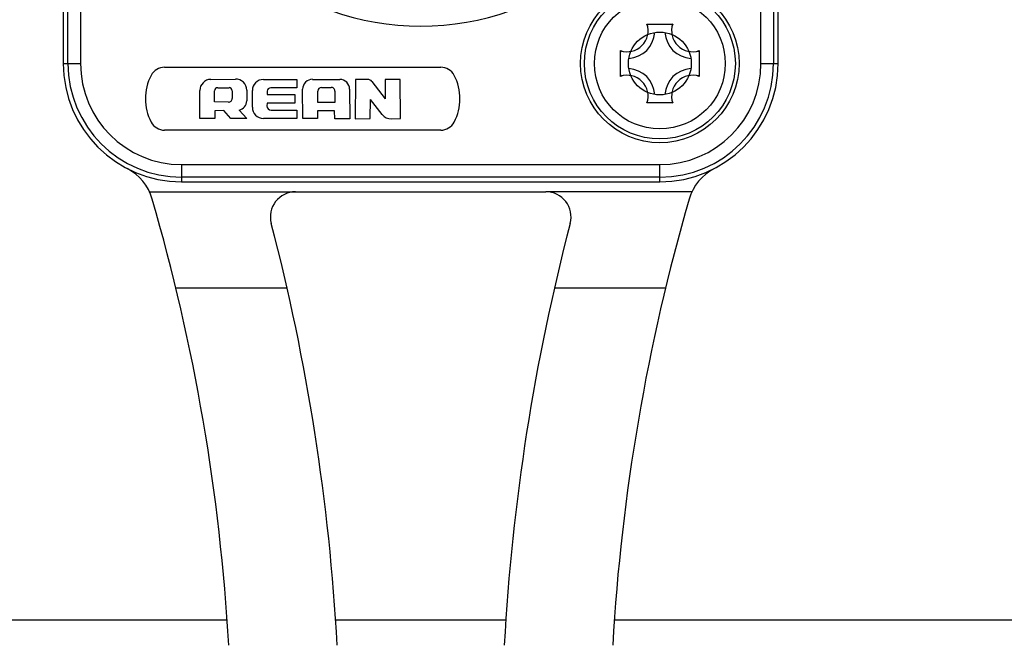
# Model space of a CAD drawing. Header units: millimetres. Extents: x 0 to 420, y 0 to 297.
# Tile 142 of 256: x 134.03 to 137.94, y 132.69 to 135.18. Entities that reach past the tile are written whole.
import ezdxf

# ---------------------------------------------------------------- set-up
doc = ezdxf.new("R2010")
doc.units = ezdxf.units.MM
doc.header["$LTSCALE"] = 23.1
doc.layers.get('0').update_dxf_attribs({"linetype": 'CONTINUOUS'})
doc.layers.add('DIM_PILOTEES', color=7, linetype='CONTINUOUS')
doc.styles.get("Standard").update_dxf_attribs({"font": 'txt', "width": 0.7})
doc.dimstyles.new('DIMSTYLE_4', dxfattribs={"dimtxt": 2.5, "dimasz": 3.5, "dimexe": 2, "dimexo": 0, "dimtad": 1, "dimdec": 0, "dimlfac": 10, "dimdsep": 46, "dimtxsty": 'Standard', "dimblk": '_FILLED', "dimblk1": '_FILLED', "dimblk2": '_FILLED', "dimcen": 0.09, "dimazin": 2, "dimtp": 0.8, "dimtm": 0.8, "dimtfac": 1, "dimtdec": 0, "dimtofl": 0, "dimtmove": 0, "dimatfit": 3, "dimldrblk": '_FILLED', "dimfxl": 0, "dimtolj": 1, "dimarcsym": 0})

# ---------------------------------------------------------------- blocks, each defined once
blk = doc.blocks.new('_FILLED')
at = {"color": 0, "linetype": 'ByBlock'}
blk.add_solid([(0, 0), (-1, 0.1429), (-1, -0.1429)], dxfattribs=at)
blk = doc.blocks.new('*D5')
at = {"layer": 'DIM_PILOTEES', "color": 2, "linetype": 'Continuous'}
for p, q in [((95.9146, 146.4487), (95.9146, 118.4025)), ((152.3359, 146.4487), (152.3359, 118.4025)), ((95.9146, 120.4025), (124.1252, 120.4025)), ((152.3359, 120.4025), (124.1252, 120.4025))]:
    blk.add_line(p, q, dxfattribs=at)
at = {"layer": 'DIM_PILOTEES', "color": 2, "linetype": 'Continuous', "xscale": 3.5, "yscale": 3.5, "zscale": 3.5, "rotation": 180}
blk.add_blockref('_FILLED', (95.9146, 120.4025), dxfattribs=at)
at = {"layer": 'DIM_PILOTEES', "color": 2, "linetype": 'Continuous', "xscale": 3.5, "yscale": 3.5, "zscale": 3.5}
blk.add_blockref('_FILLED', (152.3359, 120.4025), dxfattribs=at)
at = {"layer": 'DIM_PILOTEES', "color": 2, "linetype": 'Continuous', "insert": (124.7849, 123.5275), "char_height": 2.5, "width": 8.571429, "attachment_point": 2, "line_spacing_factor": 0.9}
blk.add_mtext('{\\ftxt;\\W0.0001;\\H0.0001;\\~}{\\ftxt;\\W2.2857142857;\\H2.5; }{\\ftxt;\\W0.0001;\\H0.0001;\\~}', dxfattribs=at)

msp = doc.modelspace()

# ---------------------------------------------------------------- linework, layer by layer
at = {"color": 7, "linetype": 'Continuous'}
for p, q in [((134.2052, 137.4045), (134.2052, 135.0045)), ((137.0452, 135.0045), (137.0452, 137.4045)), ((134.2236, 135.0045), (134.2236, 135.2526)), ((134.2736, 135.2642), (134.2736, 135.0045)), ((136.9769, 135.0045), (136.9769, 135.2645)), ((137.0269, 135.2529), (137.0269, 135.0045)), ((136.5241, 135.1612), (136.6263, 135.1612)), ((136.4185, 134.9534), (136.4185, 135.0556)), ((136.7319, 135.0556), (136.7319, 134.9534)), ((134.2052, 135.0045), (134.2736, 135.0045)), ((136.9769, 135.0045), (137.0452, 135.0045)), ((134.6071, 134.9895), (135.7051, 134.9895)), ((134.791, 134.9413), (134.8889, 134.9426)), ((135.0002, 134.9411), (135.1334, 134.9411)), ((135.1334, 134.9411), (135.1334, 134.9081)), ((135.1954, 134.9415), (135.3035, 134.9412)), ((135.3658, 134.9409), (135.3651, 134.7849)), ((135.4151, 134.9409), (135.3658, 134.9409)), ((135.4308, 134.9331), (135.4842, 134.864)), ((135.5438, 134.9409), (135.4842, 134.941)), ((135.4842, 134.941), (135.4842, 134.864)), ((135.5443, 134.7862), (135.5438, 134.9409)), ((134.7474, 134.7862), (134.7475, 134.8971)), ((134.8058, 134.8515), (134.8062, 134.8961)), ((134.8184, 134.9082), (134.8635, 134.9084)), ((134.8758, 134.8964), (134.8764, 134.8658)), ((134.9337, 134.8985), (134.9338, 134.8556)), ((134.9563, 134.8304), (134.9564, 134.897)), ((135.015, 134.894), (135.0145, 134.8812)), ((135.1334, 134.9081), (135.0295, 134.9081)), ((135.1562, 134.7856), (135.156, 134.9023)), ((135.2158, 134.8489), (135.2163, 134.8949)), ((135.231, 134.9095), (135.269, 134.9097)), ((135.2838, 134.895), (135.2839, 134.8495)), ((135.3427, 134.9021), (135.3431, 134.7851)), ((134.8615, 134.851), (134.8058, 134.8515)), ((135.0144, 134.8474), (135.0143, 134.8361)), ((135.1252, 134.8474), (135.0144, 134.8474)), ((135.0145, 134.8812), (135.1252, 134.8812)), ((135.1252, 134.8812), (135.1252, 134.8474)), ((135.2839, 134.8495), (135.2158, 134.8489)), ((135.4247, 134.7857), (135.4254, 134.8614)), ((135.4722, 134.8016), (135.4254, 134.8614)), ((136.6263, 134.8478), (136.5241, 134.8478)), ((134.8424, 134.8175), (134.8065, 134.8169)), ((134.8065, 134.8169), (134.8068, 134.7863)), ((134.8703, 134.786), (134.8424, 134.8175)), ((134.9044, 134.8196), (134.9337, 134.7855)), ((135.0314, 134.8189), (135.1334, 134.8189)), ((135.1334, 134.8189), (135.1334, 134.7862)), ((135.2152, 134.8163), (135.2144, 134.7855)), ((135.2825, 134.8164), (135.2152, 134.8163)), ((135.2844, 134.7852), (135.2825, 134.8164)), ((134.8068, 134.7863), (134.7474, 134.7862)), ((134.9337, 134.7855), (134.8703, 134.786)), ((135.1334, 134.7862), (135.0005, 134.7862)), ((135.2144, 134.7855), (135.1562, 134.7856)), ((135.3431, 134.7851), (135.2844, 134.7852)), ((135.3651, 134.7849), (135.4247, 134.7857)), ((135.5087, 134.7847), (135.5443, 134.7862)), ((135.7051, 134.7395), (134.6071, 134.7395)), ((134.6752, 134.6028), (136.5752, 134.6028)), ((134.6752, 134.6028), (134.6752, 134.5345)), ((136.5752, 134.5345), (136.5752, 134.6028)), ((136.5752, 134.5528), (134.6752, 134.5528)), ((134.6752, 134.5345), (136.5752, 134.5345)), ((134.5475, 134.4949), (135.1279, 134.4945)), ((135.1279, 134.4945), (136.1226, 134.4945)), ((136.703, 134.4949), (136.1226, 134.4945)), ((135.0944, 134.111), (134.6527, 134.111)), ((136.5978, 134.111), (136.1561, 134.111)), ((134.8551, 132.792), (113.3956, 132.792)), ((135.9634, 132.792), (135.2865, 132.792)), ((139.7595, 132.792), (136.3956, 132.792))]:
    msp.add_line(p, q, dxfattribs=at)
for radius in [0.315, 0.3, 0.26, 0.125]:
    msp.add_circle((136.5752, 135.0045), radius, dxfattribs=at)
for centre, radius, start, end in [((135.6252, 136.2045), 1.0516, 115.0345, 64.9655), ((136.4452, 135.1345), 0.0833, 251.3025, 18.6975), ((136.4005, 134.9888), 0.2122, 52.6469, 54.3435), ((136.75, 134.9888), 0.2122, 125.6565, 127.3531), ((136.7052, 135.1345), 0.0833, 161.3025, 288.6975), ((136.4452, 135.1345), 0.11, 273.5159, 356.4444), ((136.7052, 135.1345), 0.11, 183.52, 266.4752), ((136.5909, 135.1792), 0.2122, 215.6565, 217.3531), ((136.5596, 135.1792), 0.2122, 322.6469, 324.3435), ((134.6752, 135.0045), 0.47, 180, 270), ((134.6752, 135.0045), 0.4516, 180, 270), ((134.6752, 135.0045), 0.4017, 180, 270), ((136.5752, 135.0045), 0.47, 270, 360), ((136.5752, 135.0045), 0.4516, 270, 360), ((136.5752, 135.0045), 0.4017, 270, 360), ((134.6071, 134.9295), 0.06, 90, 152.336), ((135.7051, 134.9295), 0.06, 27.6927, 90), ((136.4452, 134.8745), 0.11, 3.52, 86.4752), ((136.7052, 134.8745), 0.11, 93.5159, 176.4444), ((134.7311, 134.8645), 0.2, 152.336, 207.6726), ((134.7916, 134.8971), 0.0442, 90.7976, 179.942), ((134.8895, 134.8985), 0.0442, 0.0156, 90.7976), ((135.0006, 134.897), 0.0442, 90.549, 179.917), ((135.1953, 134.9023), 0.0393, 89.8189, 180.0029), ((135.3034, 134.9019), 0.0393, 0.2282, 89.8189), ((135.415, 134.9209), 0.02, 37.7165, 89.6246), ((135.5811, 134.8645), 0.2, 332.336, 27.6726), ((136.5909, 134.8297), 0.2122, 142.6469, 144.3435), ((136.4452, 134.8745), 0.0833, 341.3025, 108.6975), ((136.7052, 134.8745), 0.0833, 71.3025, 198.6975), ((136.5596, 134.8297), 0.2122, 35.6565, 37.3531), ((134.8185, 134.896), 0.0123, 90.228, 179.5589), ((134.8635, 134.8962), 0.0123, 1.1095, 90.228), ((135.0297, 134.8934), 0.0147, 90.9509, 177.6128), ((135.2311, 134.8947), 0.0147, 90.319, 179.2664), ((135.2691, 134.895), 0.0147, 0.1006, 90.319), ((134.8616, 134.8658), 0.0147, 269.4845, 0.1809), ((134.8969, 134.8556), 0.0368, 281.6341, 0.0003), ((136.4005, 135.0201), 0.2122, 305.6565, 307.3531), ((136.75, 135.0201), 0.2122, 232.6469, 234.3435), ((135.0005, 134.8304), 0.0442, 179.9953, 269.7243), ((135.0315, 134.8361), 0.0172, 179.8679, 269.6671), ((134.6071, 134.7995), 0.06, 207.6927, 270), ((135.5069, 134.8287), 0.044, 218.0424, 272.3613), ((135.7051, 134.7995), 0.06, 270, 332.336), ((134.3665, 134.4098), 0.2, 16.1826, 62.5605), ((136.884, 134.4098), 0.2, 117.4395, 163.8176), ((135.1279, 134.3945), 0.1, 90.0091, 194.6578), ((136.1225, 134.3945), 0.1, 345.3422, 89.9945), ((126.8755, 132.236), 8, 3.26832, 16.18257), ((144.3749, 132.236), 8, 163.81743, 176.73174), ((126.8755, 132.236), 8.43, 3.10127, 14.65778), ((144.3749, 132.236), 8.43, 165.34222, 176.89874)]:
    msp.add_arc(centre, radius, start, end, dxfattribs=at)

# ---------------------------------------------------------------- dimensions: what is measured, and where the dimension line sits
at = {"layer": 'DIM_PILOTEES', "color": 2, "linetype": 'Continuous'}
dim = msp.add_linear_dim(base=(152.3359, 120.4025), p1=(95.9146, 146.4487), p2=(152.3359, 146.4487), text='{\\ftxt;\\W0.0001;\\H0.0001;\\~}{\\ftxt;\\W2.2857142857;\\H2.5; }{\\ftxt;\\W0.0001;\\H0.0001;\\~}', dimstyle='DIMSTYLE_4', dxfattribs=at)
dim.commit()
dim.dimension.update_dxf_attribs({"geometry": '*D5', "text_midpoint": (124.4277, 120.4025), "dimtype": 160})

doc.saveas('drawing.dxf')
